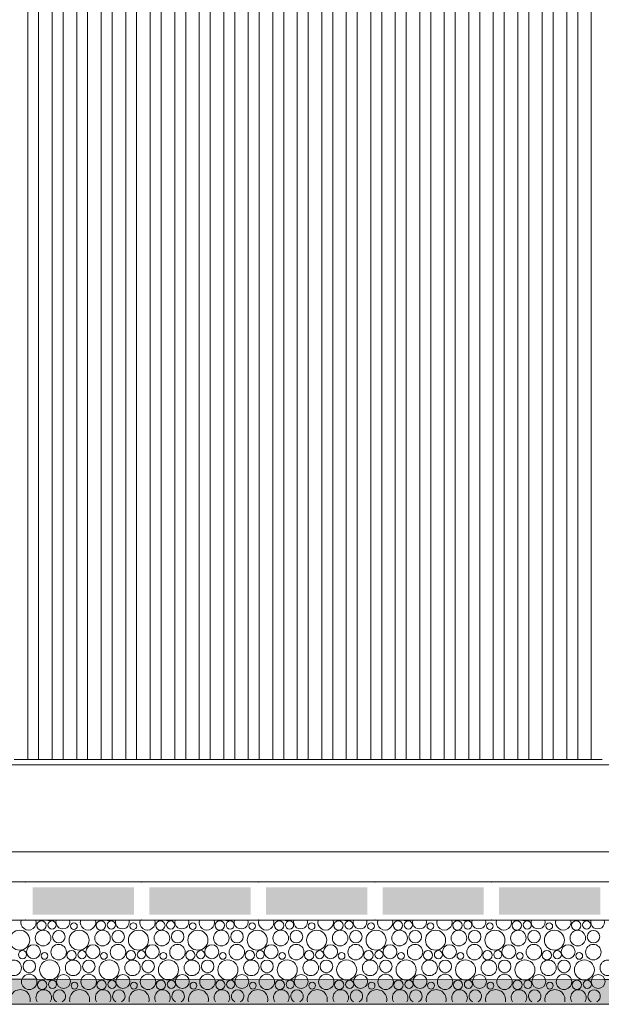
# Model space of a CAD drawing. Header units: millimetres. Extents: x -94601 to -15166, y -300 to 6935.
# Tile 65 of 97: x -42391 to -41322, y -300 to 1509. Entities that reach past the tile are written whole.
import ezdxf

# ---------------------------------------------------------------- set-up
doc = ezdxf.new("R2010")
doc.units = ezdxf.units.MM
doc.header["$MEASUREMENT"] = 0
for name, color, linetype in [('Métal _ Bardage.Charp_Couv_Bard_Métal', 7, 'Continuous'), ('Nouveau_Charpente _ Bardage.Charp_Couv_Zinc', 7, 'Continuous'), ('Nouveau_Terrain _ Original.Terrain', 7, 'Continuous'), ('Nouveau_VRD _ Voirie 3d.VRD', 7, 'Continuous')]:
    doc.layers.add(name, color=color, linetype=linetype)

# ---------------------------------------------------------------- blocks, each defined once
blk = doc.blocks.new('Élément de coupe_20')
at = {"layer": 'Métal _ Bardage.Charp_Couv_Bard_Métal', "color": 7, "linetype": 'Continuous', "lineweight": 15}
blk.add_line((-47841.3, 140), (-40185.3, 140), dxfattribs=at)
blk = doc.blocks.new('*X51')
at = {"layer": 'Nouveau_VRD _ Voirie 3d.VRD', "color": 33, "linetype": 'Continuous', "lineweight": 15, "true_color": 0xf48e54}
for centre, radius in [((-42350.6, -155.2), 8.58), ((-42331.4, -154.2), 7.52), ((-42291, -156.5), 6.2), ((-42241.4, -155.2), 8.58), ((-42222.3, -154.2), 7.52), ((-42181.9, -156.5), 6.2), ((-42132.3, -155.2), 8.58), ((-42113.2, -154.2), 7.52), ((-42072.8, -156.5), 6.2), ((-42023.2, -155.2), 8.58), ((-42004.1, -154.2), 7.52), ((-41963.6, -156.5), 6.2), ((-41914.1, -155.2), 8.58), ((-41895, -154.2), 7.52), ((-41854.5, -156.5), 6.2), ((-41805, -155.2), 8.58), ((-41785.8, -154.2), 7.52), ((-41745.4, -156.5), 6.2), ((-41695.9, -155.2), 8.58), ((-41676.7, -154.2), 7.52), ((-41636.3, -156.5), 6.2), ((-41586.8, -155.2), 8.58), ((-41567.6, -154.2), 7.52), ((-41527.2, -156.5), 6.2), ((-41477.7, -155.2), 8.58), ((-41458.5, -154.2), 7.52), ((-41418.1, -156.5), 6.2), ((-41368.5, -155.2), 8.58), ((-41349.4, -154.2), 7.52), ((-42390.7, -182.2), 18.4), ((-42347.7, -178.4), 14.3), ((-42318.8, -175.8), 11.5), ((-42281.6, -182.2), 18.4), ((-42238.5, -178.4), 14.3), ((-42209.7, -175.8), 11.5), ((-42172.5, -182.2), 18.4), ((-42129.4, -178.4), 14.3), ((-42100.6, -175.8), 11.5), ((-42063.4, -182.2), 18.4), ((-42020.3, -178.4), 14.3), ((-41991.5, -175.8), 11.5), ((-41954.3, -182.2), 18.4), ((-41911.2, -178.4), 14.3), ((-41882.4, -175.8), 11.5), ((-41845.2, -182.2), 18.4), ((-41802.1, -178.4), 14.3), ((-41773.3, -175.8), 11.5), ((-41736.1, -182.2), 18.4), ((-41693, -178.4), 14.3), ((-41664.2, -175.8), 11.5), ((-41626.9, -182.2), 18.4), ((-41583.9, -178.4), 14.3), ((-41555.1, -175.8), 11.5), ((-41517.8, -182.2), 18.4), ((-41474.8, -178.4), 14.3), ((-41445.9, -175.8), 11.5), ((-41408.7, -182.2), 18.4), ((-41365.6, -178.4), 14.3), ((-41336.8, -175.8), 11.5), ((-42365.2, -203.4), 12.8), ((-42319.1, -204.1), 14.2), ((-42256.1, -203.4), 12.8), ((-42210, -204.1), 14.2), ((-42147, -203.4), 12.8), ((-42100.9, -204.1), 14.2), ((-42037.9, -203.4), 12.8), ((-41991.8, -204.1), 14.2), ((-41928.7, -203.4), 12.8), ((-41882.7, -204.1), 14.2), ((-41819.6, -203.4), 12.8), ((-41773.6, -204.1), 14.2), ((-41710.5, -203.4), 12.8), ((-41664.5, -204.1), 14.2), ((-41601.4, -203.4), 12.8), ((-41555.4, -204.1), 14.2), ((-41492.3, -203.4), 12.8), ((-41446.3, -204.1), 14.2), ((-41383.2, -203.4), 12.8), ((-41337.1, -204.1), 14.2), ((-42385.4, -208.8), 7.52), ((-42345, -211.1), 6.2), ((-42295.4, -209.8), 8.58), ((-42276.3, -208.8), 7.52), ((-42235.9, -211.1), 6.2), ((-42186.3, -209.8), 8.58), ((-42167.2, -208.8), 7.52), ((-42126.8, -211.1), 6.2), ((-42077.2, -209.8), 8.58), ((-42058.1, -208.8), 7.52), ((-42017.6, -211.1), 6.2), ((-41968.1, -209.8), 8.58), ((-41949, -208.8), 7.52), ((-41908.5, -211.1), 6.2), ((-41859, -209.8), 8.58), ((-41839.8, -208.8), 7.52), ((-41799.4, -211.1), 6.2), ((-41749.9, -209.8), 8.58), ((-41730.7, -208.8), 7.52), ((-41690.3, -211.1), 6.2), ((-41640.8, -209.8), 8.58), ((-41621.6, -208.8), 7.52), ((-41581.2, -211.1), 6.2), ((-41531.7, -209.8), 8.58), ((-41512.5, -208.8), 7.52), ((-41472.1, -211.1), 6.2), ((-41422.5, -209.8), 8.58), ((-41403.4, -208.8), 7.52), ((-41363, -211.1), 6.2), ((-42401.7, -233), 14.3), ((-42372.8, -230.4), 11.5), ((-42335.6, -236.8), 18.4), ((-42292.5, -233), 14.3), ((-42263.7, -230.4), 11.5), ((-42226.5, -236.8), 18.4), ((-42183.4, -233), 14.3), ((-42154.6, -230.4), 11.5), ((-42117.4, -236.8), 18.4), ((-42074.3, -233), 14.3), ((-42045.5, -230.4), 11.5), ((-42008.3, -236.8), 18.4), ((-41965.2, -233), 14.3), ((-41936.4, -230.4), 11.5), ((-41899.2, -236.8), 18.4), ((-41856.1, -233), 14.3), ((-41827.3, -230.4), 11.5), ((-41790.1, -236.8), 18.4), ((-41747, -233), 14.3), ((-41718.2, -230.4), 11.5), ((-41680.9, -236.8), 18.4), ((-41637.9, -233), 14.3), ((-41609.1, -230.4), 11.5), ((-41571.8, -236.8), 18.4), ((-41528.8, -233), 14.3), ((-41499.9, -230.4), 11.5), ((-41462.7, -236.8), 18.4), ((-41419.6, -233), 14.3), ((-41390.8, -230.4), 11.5), ((-41353.6, -236.8), 18.4), ((-41310.5, -233), 14.3), ((-42373.1, -258.7), 14.2), ((-42310.1, -258), 12.8), ((-42264, -258.7), 14.2), ((-42201, -258), 12.8), ((-42154.9, -258.7), 14.2), ((-42091.9, -258), 12.8), ((-42045.8, -258.7), 14.2), ((-41982.7, -258), 12.8), ((-41936.7, -258.7), 14.2), ((-41873.6, -258), 12.8), ((-41827.6, -258.7), 14.2), ((-41764.5, -258), 12.8), ((-41718.5, -258.7), 14.2), ((-41655.4, -258), 12.8), ((-41609.4, -258.7), 14.2), ((-41546.3, -258), 12.8), ((-41500.3, -258.7), 14.2), ((-41437.2, -258), 12.8), ((-41391.1, -258.7), 14.2), ((-41328.1, -258), 12.8), ((-42349.4, -264.4), 8.58), ((-42330.3, -263.4), 7.52), ((-42289.9, -265.7), 6.2), ((-42240.3, -264.4), 8.58), ((-42221.2, -263.4), 7.52), ((-42180.8, -265.7), 6.2), ((-42131.2, -264.4), 8.58), ((-42112.1, -263.4), 7.52), ((-42071.6, -265.7), 6.2), ((-42022.1, -264.4), 8.58), ((-42003, -263.4), 7.52), ((-41962.5, -265.7), 6.2), ((-41913, -264.4), 8.58), ((-41893.8, -263.4), 7.52), ((-41853.4, -265.7), 6.2), ((-41803.9, -264.4), 8.58), ((-41784.7, -263.4), 7.52), ((-41744.3, -265.7), 6.2), ((-41694.8, -264.4), 8.58), ((-41675.6, -263.4), 7.52), ((-41635.2, -265.7), 6.2), ((-41585.7, -264.4), 8.58), ((-41566.5, -263.4), 7.52), ((-41526.1, -265.7), 6.2), ((-41476.5, -264.4), 8.58), ((-41457.4, -263.4), 7.52), ((-41417, -265.7), 6.2), ((-41367.4, -264.4), 8.58), ((-41348.3, -263.4), 7.52)]:
    blk.add_circle(centre, radius, dxfattribs=at)
for centre, radius, start, end in [((-42374.3, -149.5), 14.2, 162.5101, 17.4899), ((-42336.7, -127.6), 18.4, 254.0928, 285.9072), ((-42311.2, -148.8), 12.8, 163.5489, 16.4511), ((-42265.1, -149.5), 14.2, 162.5101, 17.4899), ((-42227.6, -127.6), 18.4, 254.0928, 285.9072), ((-42202.1, -148.8), 12.8, 163.5489, 16.4511), ((-42156, -149.5), 14.2, 162.5101, 17.4899), ((-42118.5, -127.6), 18.4, 254.0928, 285.9072), ((-42093, -148.8), 12.8, 163.5489, 16.4511), ((-42046.9, -149.5), 14.2, 162.5101, 17.4899), ((-42009.4, -127.6), 18.4, 254.0928, 285.9072), ((-41983.9, -148.8), 12.8, 163.5489, 16.4511), ((-41937.8, -149.5), 14.2, 162.5101, 17.4899), ((-41900.3, -127.6), 18.4, 254.0928, 285.9072), ((-41874.7, -148.8), 12.8, 163.5489, 16.4511), ((-41828.7, -149.5), 14.2, 162.5101, 17.4899), ((-41791.2, -127.6), 18.4, 254.0928, 285.9072), ((-41765.6, -148.8), 12.8, 163.5489, 16.4511), ((-41719.6, -149.5), 14.2, 162.5101, 17.4899), ((-41682.1, -127.6), 18.4, 254.0928, 285.9072), ((-41656.5, -148.8), 12.8, 163.5489, 16.4511), ((-41610.5, -149.5), 14.2, 162.5101, 17.4899), ((-41572.9, -127.6), 18.4, 254.0928, 285.9072), ((-41547.4, -148.8), 12.8, 163.5489, 16.4511), ((-41501.4, -149.5), 14.2, 162.5101, 17.4899), ((-41463.8, -127.6), 18.4, 254.0928, 285.9072), ((-41438.3, -148.8), 12.8, 163.5489, 16.4511), ((-41392.3, -149.5), 14.2, 162.5101, 17.4899), ((-41354.7, -127.6), 18.4, 254.0928, 285.9072), ((-41329.2, -148.8), 12.8, 163.5489, 16.4511), ((-42389.6, -291.4), 18.4, 347.7576, 192.2424), ((-42346.5, -287.6), 14.3, 327.777, 212.223), ((-42317.7, -285), 11.5, 296.7325, 243.2675), ((-42280.5, -291.4), 18.4, 347.7576, 192.2424), ((-42237.4, -287.6), 14.3, 327.777, 212.223), ((-42208.6, -285), 11.5, 296.7325, 243.2675), ((-42171.4, -291.4), 18.4, 347.7576, 192.2424), ((-42128.3, -287.6), 14.3, 327.777, 212.223), ((-42099.5, -285), 11.5, 296.7325, 243.2675), ((-42062.3, -291.4), 18.4, 347.7576, 192.2424), ((-42019.2, -287.6), 14.3, 327.777, 212.223), ((-41990.4, -285), 11.5, 296.7325, 243.2675), ((-41953.2, -291.4), 18.4, 347.7576, 192.2424), ((-41910.1, -287.6), 14.3, 327.777, 212.223), ((-41881.3, -285), 11.5, 296.7325, 243.2675), ((-41844.1, -291.4), 18.4, 347.7576, 192.2424), ((-41801, -287.6), 14.3, 327.777, 212.223), ((-41772.2, -285), 11.5, 296.7325, 243.2675), ((-41734.9, -291.4), 18.4, 347.7576, 192.2424), ((-41691.9, -287.6), 14.3, 327.777, 212.223), ((-41663.1, -285), 11.5, 296.7325, 243.2675), ((-41625.8, -291.4), 18.4, 347.7576, 192.2424), ((-41582.8, -287.6), 14.3, 327.777, 212.223), ((-41553.9, -285), 11.5, 296.7325, 243.2675), ((-41516.7, -291.4), 18.4, 347.7576, 192.2424), ((-41473.6, -287.6), 14.3, 327.777, 212.223), ((-41444.8, -285), 11.5, 296.7325, 243.2675), ((-41407.6, -291.4), 18.4, 347.7576, 192.2424), ((-41364.5, -287.6), 14.3, 327.777, 212.223), ((-41335.7, -285), 11.5, 296.7325, 243.2675)]:
    blk.add_arc(centre, radius, start, end, dxfattribs=at)
blk = doc.blocks.new('*X52')
at = {"layer": 'Nouveau_VRD _ Voirie 3d.VRD', "linetype": 'Continuous', "lineweight": 15, "true_color": 0xb5b5b5}
for points in [[(-42366.5, -85.2), (-42366.5, -135.2), (-42180.4, -135.2), (-42180.4, -85.2)], [(-42152.4, -85.2), (-42152.4, -135.2), (-41966.4, -135.2), (-41966.4, -85.2)], [(-41938.4, -85.2), (-41938.4, -135.2), (-41752.3, -135.2), (-41752.3, -85.2)], [(-41724.3, -85.2), (-41724.3, -135.2), (-41538.3, -135.2), (-41538.3, -85.2)], [(-41510.3, -85.2), (-41510.3, -135.2), (-41324.3, -135.2), (-41324.3, -85.2)]]:
    blk.add_hatch(color=253, dxfattribs=at).paths.add_polyline_path(points)
at = {"layer": 'Nouveau_VRD _ Voirie 3d.VRD', "color": 253, "linetype": 'Continuous', "lineweight": 15, "true_color": 0xb5b5b5}
for p in [(-42380.5, -75.2), (-42166.4, -75.2), (-41952.4, -75.2), (-41738.3, -75.2), (-41524.3, -75.2), (-42380.5, -145.2), (-42166.4, -145.2), (-41952.4, -145.2), (-41738.3, -145.2), (-41524.3, -145.2)]:
    blk.add_point(p, dxfattribs=at)
blk = doc.blocks.new('Élément de coupe_40')
at = {"layer": 'Nouveau_VRD _ Voirie 3d.VRD', "color": 251, "linetype": 'Continuous', "lineweight": 15, "true_color": 0x6a6a6a}
blk.add_line((-36763.6, -20), (-82142.3, -20), dxfattribs=at)
at = {"layer": 'Nouveau_VRD _ Voirie 3d.VRD', "color": 7, "linetype": 'Continuous', "lineweight": 15}
for p, q in [((-37013, -75.2), (-81749.3, -75.2)), ((-37013, -145.2), (-81749.3, -145.2))]:
    blk.add_line(p, q, dxfattribs=at)
at = {"layer": 'Nouveau_VRD _ Voirie 3d.VRD', "lineweight": 0}
for name in ['*X52', '*X51']:
    blk.add_blockref(name, (0, 0), dxfattribs=at)
blk = doc.blocks.new('Élément de coupe_152')
at = {"layer": 'Nouveau_Terrain _ Original.Terrain', "linetype": 'Continuous', "lineweight": 15, "true_color": 0xf48e54}
h = blk.add_hatch(dxfattribs=at)
h.set_pattern_fill('Terre', color=33, style=0, pattern_type=2)
h.set_pattern_definition([(45, (0, 0), (-137.8858, 137.8858), []), (45, (-45.96, 45.96), (-275.7716, 275.7716), []), (45, (-91.92, 91.92), (-275.7716, 275.7716), []), (135, (-137.886, 137.886), (45.96194, 45.96194), [195, -195])])
h.paths.add_polyline_path([(-24599, -287.5), (-26213.3, -282.5), (-27475.8, -278.6), (-28431.2, -275.7), (-29150.2, -273.4), (-29692.4, -271.7), (-34914.2, -260.4), (-35607.8, -259.7), (-36383.2, -258.8), (-37203.7, -257.9), (-38035.6, -256.8), (-38848.8, -255.8), (-39617.3, -254.7), (-39814.4, -254.8), (-40203.4, -255.2), (-40585.7, -255.6), (-41317.6, -254.5), (-41705.6, -254.9), (-42360.6, -253.9), (-42753.4, -254.3), (-43138.8, -254.7), (-43713.8, -253.7), (-44102.8, -254.2), (-44484, -254.6), (-44984.4, -253.7), (-45367.9, -254.1), (-45743.3, -254.6), (-64584.6, -300), (-20478, -300), (-22586.9, -293.6)])
at = {"layer": 'Nouveau_Terrain _ Original.Terrain', "color": 7, "linetype": 'Continuous', "lineweight": 15}
blk.add_line((-20478, -300), (-64584.6, -300), dxfattribs=at)
at = {"layer": 'Nouveau_Terrain _ Original.Terrain', "color": 7, "linetype": 'Continuous', "lineweight": 15, "flags": 128}
blk.add_lwpolyline([(-35607.8, -259.7), (-36383.2, -258.8), (-37203.7, -257.9), (-38035.6, -256.8), (-38848.8, -255.8), (-39617.3, -254.7), (-39814.4, -254.8), (-40203.4, -255.2), (-40585.7, -255.6), (-41317.6, -254.5), (-41705.6, -254.9), (-42360.6, -253.9), (-42753.4, -254.3), (-43138.8, -254.7), (-43713.8, -253.7), (-44102.8, -254.2), (-44484, -254.6), (-44984.4, -253.7), (-45367.9, -254.1), (-45743.3, -254.6), (-64584.6, -300)], dxfattribs=at)
blk = doc.blocks.new('Élément de coupe_750')
at = {"layer": 'Nouveau_Charpente _ Bardage.Charp_Couv_Zinc', "color": 15, "linetype": 'Continuous', "lineweight": 15}
blk.add_line((-42220.8, 150), (-42240.8, 150), dxfattribs=at)
blk = doc.blocks.new('Élément de coupe_969')
at = {"layer": 'Nouveau_Charpente _ Bardage.Charp_Couv_Zinc', "color": 15, "linetype": 'Continuous', "lineweight": 15}
blk.add_line((-41320.8, 150), (-41340.8, 150), dxfattribs=at)
blk = doc.blocks.new('Élément de coupe_971')
at = {"layer": 'Nouveau_Charpente _ Bardage.Charp_Couv_Zinc', "color": 33, "linetype": 'Continuous', "lineweight": 15, "true_color": 0xc1976c}
for p, q in [((-41365.8, 150), (-41365.8, 3150)), ((-41340.8, 3150), (-41340.8, 150)), ((-41340.8, 150), (-41365.8, 150))]:
    blk.add_line(p, q, dxfattribs=at)
blk = doc.blocks.new('Élément de coupe_973')
at = {"layer": 'Nouveau_Charpente _ Bardage.Charp_Couv_Zinc', "color": 15, "linetype": 'Continuous', "lineweight": 15}
blk.add_line((-41365.8, 150), (-41385.8, 150), dxfattribs=at)
blk = doc.blocks.new('Élément de coupe_975')
at = {"layer": 'Nouveau_Charpente _ Bardage.Charp_Couv_Zinc', "color": 33, "linetype": 'Continuous', "lineweight": 15, "true_color": 0xc1976c}
for p, q in [((-41410.8, 150), (-41410.8, 3150)), ((-41385.8, 3150), (-41385.8, 150)), ((-41385.8, 150), (-41410.8, 150))]:
    blk.add_line(p, q, dxfattribs=at)
blk = doc.blocks.new('Élément de coupe_977')
at = {"layer": 'Nouveau_Charpente _ Bardage.Charp_Couv_Zinc', "color": 15, "linetype": 'Continuous', "lineweight": 15}
blk.add_line((-41410.8, 150), (-41430.8, 150), dxfattribs=at)
blk = doc.blocks.new('Élément de coupe_979')
at = {"layer": 'Nouveau_Charpente _ Bardage.Charp_Couv_Zinc', "color": 33, "linetype": 'Continuous', "lineweight": 15, "true_color": 0xc1976c}
for p, q in [((-41455.8, 150), (-41455.8, 3150)), ((-41430.8, 3150), (-41430.8, 150)), ((-41430.8, 150), (-41455.8, 150))]:
    blk.add_line(p, q, dxfattribs=at)
blk = doc.blocks.new('Élément de coupe_981')
at = {"layer": 'Nouveau_Charpente _ Bardage.Charp_Couv_Zinc', "color": 15, "linetype": 'Continuous', "lineweight": 15}
blk.add_line((-41455.8, 150), (-41475.8, 150), dxfattribs=at)
blk = doc.blocks.new('Élément de coupe_983')
at = {"layer": 'Nouveau_Charpente _ Bardage.Charp_Couv_Zinc', "color": 33, "linetype": 'Continuous', "lineweight": 15, "true_color": 0xc1976c}
for p, q in [((-41500.8, 150), (-41500.8, 3150)), ((-41475.8, 3150), (-41475.8, 150)), ((-41475.8, 150), (-41500.8, 150))]:
    blk.add_line(p, q, dxfattribs=at)
blk = doc.blocks.new('Élément de coupe_985')
at = {"layer": 'Nouveau_Charpente _ Bardage.Charp_Couv_Zinc', "color": 15, "linetype": 'Continuous', "lineweight": 15}
blk.add_line((-41500.8, 150), (-41520.8, 150), dxfattribs=at)
blk = doc.blocks.new('Élément de coupe_987')
at = {"layer": 'Nouveau_Charpente _ Bardage.Charp_Couv_Zinc', "color": 33, "linetype": 'Continuous', "lineweight": 15, "true_color": 0xc1976c}
for p, q in [((-41545.8, 150), (-41545.8, 3150)), ((-41520.8, 3150), (-41520.8, 150)), ((-41520.8, 150), (-41545.8, 150))]:
    blk.add_line(p, q, dxfattribs=at)
blk = doc.blocks.new('Élément de coupe_989')
at = {"layer": 'Nouveau_Charpente _ Bardage.Charp_Couv_Zinc', "color": 15, "linetype": 'Continuous', "lineweight": 15}
blk.add_line((-41545.8, 150), (-41565.8, 150), dxfattribs=at)
blk = doc.blocks.new('Élément de coupe_991')
at = {"layer": 'Nouveau_Charpente _ Bardage.Charp_Couv_Zinc', "color": 33, "linetype": 'Continuous', "lineweight": 15, "true_color": 0xc1976c}
for p, q in [((-41590.8, 150), (-41590.8, 3150)), ((-41565.8, 3150), (-41565.8, 150)), ((-41565.8, 150), (-41590.8, 150))]:
    blk.add_line(p, q, dxfattribs=at)
blk = doc.blocks.new('Élément de coupe_993')
at = {"layer": 'Nouveau_Charpente _ Bardage.Charp_Couv_Zinc', "color": 15, "linetype": 'Continuous', "lineweight": 15}
blk.add_line((-41590.8, 150), (-41610.8, 150), dxfattribs=at)
blk = doc.blocks.new('Élément de coupe_995')
at = {"layer": 'Nouveau_Charpente _ Bardage.Charp_Couv_Zinc', "color": 33, "linetype": 'Continuous', "lineweight": 15, "true_color": 0xc1976c}
for p, q in [((-41635.8, 150), (-41635.8, 3150)), ((-41610.8, 3150), (-41610.8, 150)), ((-41610.8, 150), (-41635.8, 150))]:
    blk.add_line(p, q, dxfattribs=at)
blk = doc.blocks.new('Élément de coupe_997')
at = {"layer": 'Nouveau_Charpente _ Bardage.Charp_Couv_Zinc', "color": 15, "linetype": 'Continuous', "lineweight": 15}
blk.add_line((-41635.8, 150), (-41655.8, 150), dxfattribs=at)
blk = doc.blocks.new('Élément de coupe_999')
at = {"layer": 'Nouveau_Charpente _ Bardage.Charp_Couv_Zinc', "color": 33, "linetype": 'Continuous', "lineweight": 15, "true_color": 0xc1976c}
for p, q in [((-41680.8, 150), (-41680.8, 3150)), ((-41655.8, 3150), (-41655.8, 150)), ((-41655.8, 150), (-41680.8, 150))]:
    blk.add_line(p, q, dxfattribs=at)
blk = doc.blocks.new('Élément de coupe_1001')
at = {"layer": 'Nouveau_Charpente _ Bardage.Charp_Couv_Zinc', "color": 15, "linetype": 'Continuous', "lineweight": 15}
blk.add_line((-41680.8, 150), (-41700.8, 150), dxfattribs=at)
blk = doc.blocks.new('Élément de coupe_1003')
at = {"layer": 'Nouveau_Charpente _ Bardage.Charp_Couv_Zinc', "color": 33, "linetype": 'Continuous', "lineweight": 15, "true_color": 0xc1976c}
for p, q in [((-41725.8, 150), (-41725.8, 3150)), ((-41700.8, 3150), (-41700.8, 150)), ((-41700.8, 150), (-41725.8, 150))]:
    blk.add_line(p, q, dxfattribs=at)
blk = doc.blocks.new('Élément de coupe_1005')
at = {"layer": 'Nouveau_Charpente _ Bardage.Charp_Couv_Zinc', "color": 15, "linetype": 'Continuous', "lineweight": 15}
blk.add_line((-41725.8, 150), (-41745.8, 150), dxfattribs=at)
blk = doc.blocks.new('Élément de coupe_1007')
at = {"layer": 'Nouveau_Charpente _ Bardage.Charp_Couv_Zinc', "color": 33, "linetype": 'Continuous', "lineweight": 15, "true_color": 0xc1976c}
for p, q in [((-41770.8, 150), (-41770.8, 3150)), ((-41745.8, 3150), (-41745.8, 150)), ((-41745.8, 150), (-41770.8, 150))]:
    blk.add_line(p, q, dxfattribs=at)
blk = doc.blocks.new('Élément de coupe_1009')
at = {"layer": 'Nouveau_Charpente _ Bardage.Charp_Couv_Zinc', "color": 15, "linetype": 'Continuous', "lineweight": 15}
blk.add_line((-41770.8, 150), (-41790.8, 150), dxfattribs=at)
blk = doc.blocks.new('Élément de coupe_1011')
at = {"layer": 'Nouveau_Charpente _ Bardage.Charp_Couv_Zinc', "color": 33, "linetype": 'Continuous', "lineweight": 15, "true_color": 0xc1976c}
for p, q in [((-41815.8, 150), (-41815.8, 3150)), ((-41790.8, 3150), (-41790.8, 150)), ((-41790.8, 150), (-41815.8, 150))]:
    blk.add_line(p, q, dxfattribs=at)
blk = doc.blocks.new('Élément de coupe_1013')
at = {"layer": 'Nouveau_Charpente _ Bardage.Charp_Couv_Zinc', "color": 15, "linetype": 'Continuous', "lineweight": 15}
blk.add_line((-41815.8, 150), (-41835.8, 150), dxfattribs=at)
blk = doc.blocks.new('Élément de coupe_1015')
at = {"layer": 'Nouveau_Charpente _ Bardage.Charp_Couv_Zinc', "color": 33, "linetype": 'Continuous', "lineweight": 15, "true_color": 0xc1976c}
for p, q in [((-41860.8, 150), (-41860.8, 3150)), ((-41835.8, 3150), (-41835.8, 150)), ((-41835.8, 150), (-41860.8, 150))]:
    blk.add_line(p, q, dxfattribs=at)
blk = doc.blocks.new('Élément de coupe_1017')
at = {"layer": 'Nouveau_Charpente _ Bardage.Charp_Couv_Zinc', "color": 15, "linetype": 'Continuous', "lineweight": 15}
blk.add_line((-41860.8, 150), (-41880.8, 150), dxfattribs=at)
blk = doc.blocks.new('Élément de coupe_1019')
at = {"layer": 'Nouveau_Charpente _ Bardage.Charp_Couv_Zinc', "color": 33, "linetype": 'Continuous', "lineweight": 15, "true_color": 0xc1976c}
for p, q in [((-41905.8, 150), (-41905.8, 3150)), ((-41880.8, 3150), (-41880.8, 150)), ((-41880.8, 150), (-41905.8, 150))]:
    blk.add_line(p, q, dxfattribs=at)
blk = doc.blocks.new('Élément de coupe_1021')
at = {"layer": 'Nouveau_Charpente _ Bardage.Charp_Couv_Zinc', "color": 15, "linetype": 'Continuous', "lineweight": 15}
blk.add_line((-41905.8, 150), (-41925.8, 150), dxfattribs=at)
blk = doc.blocks.new('Élément de coupe_1023')
at = {"layer": 'Nouveau_Charpente _ Bardage.Charp_Couv_Zinc', "color": 33, "linetype": 'Continuous', "lineweight": 15, "true_color": 0xc1976c}
for p, q in [((-41950.8, 150), (-41950.8, 3150)), ((-41925.8, 3150), (-41925.8, 150)), ((-41925.8, 150), (-41950.8, 150))]:
    blk.add_line(p, q, dxfattribs=at)
blk = doc.blocks.new('Élément de coupe_1025')
at = {"layer": 'Nouveau_Charpente _ Bardage.Charp_Couv_Zinc', "color": 15, "linetype": 'Continuous', "lineweight": 15}
blk.add_line((-41950.8, 150), (-41970.8, 150), dxfattribs=at)
blk = doc.blocks.new('Élément de coupe_1027')
at = {"layer": 'Nouveau_Charpente _ Bardage.Charp_Couv_Zinc', "color": 33, "linetype": 'Continuous', "lineweight": 15, "true_color": 0xc1976c}
for p, q in [((-41995.8, 150), (-41995.8, 3150)), ((-41970.8, 3150), (-41970.8, 150)), ((-41970.8, 150), (-41995.8, 150))]:
    blk.add_line(p, q, dxfattribs=at)
blk = doc.blocks.new('Élément de coupe_1029')
at = {"layer": 'Nouveau_Charpente _ Bardage.Charp_Couv_Zinc', "color": 15, "linetype": 'Continuous', "lineweight": 15}
blk.add_line((-41995.8, 150), (-42015.8, 150), dxfattribs=at)
blk = doc.blocks.new('Élément de coupe_1031')
at = {"layer": 'Nouveau_Charpente _ Bardage.Charp_Couv_Zinc', "color": 33, "linetype": 'Continuous', "lineweight": 15, "true_color": 0xc1976c}
for p, q in [((-42040.8, 150), (-42040.8, 3150)), ((-42015.8, 3150), (-42015.8, 150)), ((-42015.8, 150), (-42040.8, 150))]:
    blk.add_line(p, q, dxfattribs=at)
blk = doc.blocks.new('Élément de coupe_1033')
at = {"layer": 'Nouveau_Charpente _ Bardage.Charp_Couv_Zinc', "color": 15, "linetype": 'Continuous', "lineweight": 15}
blk.add_line((-42040.8, 150), (-42060.8, 150), dxfattribs=at)
blk = doc.blocks.new('Élément de coupe_1035')
at = {"layer": 'Nouveau_Charpente _ Bardage.Charp_Couv_Zinc', "color": 33, "linetype": 'Continuous', "lineweight": 15, "true_color": 0xc1976c}
for p, q in [((-42085.8, 150), (-42085.8, 3150)), ((-42060.8, 3150), (-42060.8, 150)), ((-42060.8, 150), (-42085.8, 150))]:
    blk.add_line(p, q, dxfattribs=at)
blk = doc.blocks.new('Élément de coupe_1037')
at = {"layer": 'Nouveau_Charpente _ Bardage.Charp_Couv_Zinc', "color": 15, "linetype": 'Continuous', "lineweight": 15}
blk.add_line((-42085.8, 150), (-42105.8, 150), dxfattribs=at)
blk = doc.blocks.new('Élément de coupe_1039')
at = {"layer": 'Nouveau_Charpente _ Bardage.Charp_Couv_Zinc', "color": 33, "linetype": 'Continuous', "lineweight": 15, "true_color": 0xc1976c}
for p, q in [((-42130.8, 150), (-42130.8, 3150)), ((-42105.8, 3150), (-42105.8, 150)), ((-42105.8, 150), (-42130.8, 150))]:
    blk.add_line(p, q, dxfattribs=at)
blk = doc.blocks.new('Élément de coupe_1041')
at = {"layer": 'Nouveau_Charpente _ Bardage.Charp_Couv_Zinc', "color": 15, "linetype": 'Continuous', "lineweight": 15}
blk.add_line((-42130.8, 150), (-42150.8, 150), dxfattribs=at)
blk = doc.blocks.new('Élément de coupe_1043')
at = {"layer": 'Nouveau_Charpente _ Bardage.Charp_Couv_Zinc', "color": 33, "linetype": 'Continuous', "lineweight": 15, "true_color": 0xc1976c}
for p, q in [((-42175.8, 150), (-42175.8, 3150)), ((-42150.8, 3150), (-42150.8, 150)), ((-42150.8, 150), (-42175.8, 150))]:
    blk.add_line(p, q, dxfattribs=at)
blk = doc.blocks.new('Élément de coupe_1045')
at = {"layer": 'Nouveau_Charpente _ Bardage.Charp_Couv_Zinc', "color": 15, "linetype": 'Continuous', "lineweight": 15}
blk.add_line((-42175.8, 150), (-42195.8, 150), dxfattribs=at)
blk = doc.blocks.new('Élément de coupe_1047')
at = {"layer": 'Nouveau_Charpente _ Bardage.Charp_Couv_Zinc', "color": 33, "linetype": 'Continuous', "lineweight": 15, "true_color": 0xc1976c}
for p, q in [((-42220.8, 150), (-42220.8, 3150)), ((-42195.8, 3150), (-42195.8, 150)), ((-42195.8, 150), (-42220.8, 150))]:
    blk.add_line(p, q, dxfattribs=at)
blk = doc.blocks.new('Élément de coupe_1050')
at = {"layer": 'Nouveau_Charpente _ Bardage.Charp_Couv_Zinc', "color": 33, "linetype": 'Continuous', "lineweight": 15, "true_color": 0xc1976c}
for p, q in [((-42265.8, 150), (-42265.8, 3150)), ((-42240.8, 3150), (-42240.8, 150)), ((-42240.8, 150), (-42265.8, 150))]:
    blk.add_line(p, q, dxfattribs=at)
blk = doc.blocks.new('Élément de coupe_1052')
at = {"layer": 'Nouveau_Charpente _ Bardage.Charp_Couv_Zinc', "color": 15, "linetype": 'Continuous', "lineweight": 15}
blk.add_line((-42265.8, 150), (-42285.8, 150), dxfattribs=at)
blk = doc.blocks.new('Élément de coupe_1054')
at = {"layer": 'Nouveau_Charpente _ Bardage.Charp_Couv_Zinc', "color": 33, "linetype": 'Continuous', "lineweight": 15, "true_color": 0xc1976c}
for p, q in [((-42310.8, 150), (-42310.8, 3150)), ((-42285.8, 3150), (-42285.8, 150)), ((-42285.8, 150), (-42310.8, 150))]:
    blk.add_line(p, q, dxfattribs=at)
blk = doc.blocks.new('Élément de coupe_1056')
at = {"layer": 'Nouveau_Charpente _ Bardage.Charp_Couv_Zinc', "color": 15, "linetype": 'Continuous', "lineweight": 15}
blk.add_line((-42310.8, 150), (-42330.8, 150), dxfattribs=at)
blk = doc.blocks.new('Élément de coupe_1058')
at = {"layer": 'Nouveau_Charpente _ Bardage.Charp_Couv_Zinc', "color": 33, "linetype": 'Continuous', "lineweight": 15, "true_color": 0xc1976c}
for p, q in [((-42355.8, 150), (-42355.8, 3150)), ((-42330.8, 3150), (-42330.8, 150)), ((-42330.8, 150), (-42355.8, 150))]:
    blk.add_line(p, q, dxfattribs=at)
blk = doc.blocks.new('Élément de coupe_1060')
at = {"layer": 'Nouveau_Charpente _ Bardage.Charp_Couv_Zinc', "color": 15, "linetype": 'Continuous', "lineweight": 15}
blk.add_line((-42355.8, 150), (-42375.8, 150), dxfattribs=at)
blk = doc.blocks.new('Élément de coupe_1062')
at = {"layer": 'Nouveau_Charpente _ Bardage.Charp_Couv_Zinc', "color": 33, "linetype": 'Continuous', "lineweight": 15, "true_color": 0xc1976c}
for p, q in [((-42375.8, 3150), (-42375.8, 150)), ((-42375.8, 150), (-42400.8, 150))]:
    blk.add_line(p, q, dxfattribs=at)

msp = doc.modelspace()

# ---------------------------------------------------------------- block references
at = {"layer": 'Métal _ Bardage.Charp_Couv_Bard_Métal', "lineweight": 0}
msp.add_blockref('Élément de coupe_20', (0, 0), dxfattribs=at)
at = {"layer": 'Nouveau_Charpente _ Bardage.Charp_Couv_Zinc', "lineweight": 0}
for name in ['Élément de coupe_1062', 'Élément de coupe_1060', 'Élément de coupe_1058', 'Élément de coupe_1056', 'Élément de coupe_1054', 'Élément de coupe_1052', 'Élément de coupe_1050', 'Élément de coupe_750', 'Élément de coupe_1047', 'Élément de coupe_1045', 'Élément de coupe_1043', 'Élément de coupe_1041', 'Élément de coupe_1039', 'Élément de coupe_1037', 'Élément de coupe_1035', 'Élément de coupe_1033', 'Élément de coupe_1031', 'Élément de coupe_1029', 'Élément de coupe_1027', 'Élément de coupe_1025', 'Élément de coupe_1023', 'Élément de coupe_1021', 'Élément de coupe_1019', 'Élément de coupe_1017', 'Élément de coupe_1015', 'Élément de coupe_1013', 'Élément de coupe_1011', 'Élément de coupe_1009', 'Élément de coupe_1007', 'Élément de coupe_1005', 'Élément de coupe_1003', 'Élément de coupe_1001', 'Élément de coupe_999', 'Élément de coupe_997', 'Élément de coupe_995', 'Élément de coupe_993', 'Élément de coupe_991', 'Élément de coupe_989', 'Élément de coupe_987', 'Élément de coupe_985', 'Élément de coupe_983', 'Élément de coupe_981', 'Élément de coupe_979', 'Élément de coupe_977', 'Élément de coupe_975', 'Élément de coupe_973', 'Élément de coupe_971', 'Élément de coupe_969']:
    msp.add_blockref(name, (0, 0), dxfattribs=at)
at = {"layer": 'Nouveau_Terrain _ Original.Terrain', "lineweight": 0}
msp.add_blockref('Élément de coupe_152', (0, 0), dxfattribs=at)
at = {"layer": 'Nouveau_VRD _ Voirie 3d.VRD', "lineweight": 0}
msp.add_blockref('Élément de coupe_40', (0, 0), dxfattribs=at)

doc.saveas('drawing.dxf')
